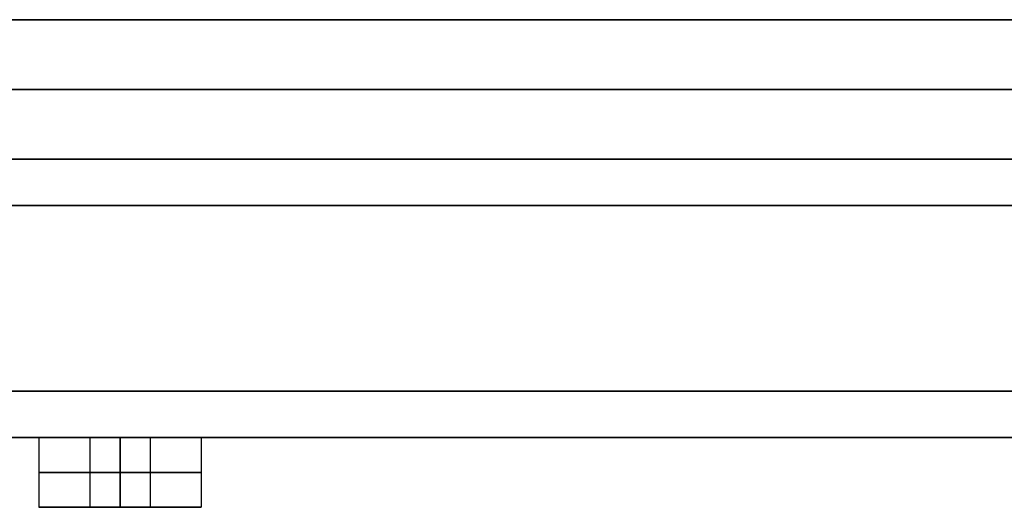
# Model space of a CAD drawing. Header units: centimetres. Extents: x -20 to 20, y -0.1 to 5.7.
# Tile 2 of 11: x -18 to -15.8, y -0.1 to 0.9. Entities that reach past the tile are written whole.
import ezdxf

# ---------------------------------------------------------------- set-up
doc = ezdxf.new("R2010")
doc.units = ezdxf.units.CM
doc.layers.add('Default', color=7, linetype='Continuous', true_color=0x000000)

msp = doc.modelspace()

# ---------------------------------------------------------------- linework, layer by layer
at = {"layer": 'Default'}
for p, q in [((-18.575, 0.9), (-1.6, 0.9)), ((19.83, 0.75, -19.83), (-19.83, 0.75, -19.83)), ((-19.83, 0.75, 19.83), (19.83, 0.75, 19.83)), ((19.75, 0.75, 19.75), (-19.75, 0.75, 19.75)), ((-19.75, 0.75, -19.75), (19.75, 0.75, -19.75)), ((-19.9, 0.5, 20), (19.9, 0.5, 20)), ((19.9, 0.5, -20), (-19.9, 0.5, -20)), ((-19.9, 0), (-17.925, 0)), ((-17.925, 0, 17.75), (-17.925, -0.15, 17.75)), ((-17.925, 0, 14.2), (-17.925, -0.15, 14.2)), ((-17.925, 0, 10.65), (-17.925, -0.15, 10.65)), ((-17.925, 0, 7.1), (-17.925, -0.15, 7.1)), ((-17.925, 0, 3.55), (-17.925, -0.15, 3.55)), ((-17.925, 0), (-17.925, -0.15)), ((-17.925, 0, -3.55), (-17.925, -0.15, -3.55)), ((-17.925, 0, -7.1), (-17.925, -0.15, -7.1)), ((-17.925, 0, -10.65), (-17.925, -0.15, -10.65)), ((-17.925, 0, -14.2), (-17.925, -0.15, -14.2)), ((-17.925, 0, -17.75), (-17.925, -0.15, -17.75)), ((-17.815, 0, 17.75), (-17.685, 0, 17.75)), ((-17.815, 0, 14.2), (-17.685, 0, 14.2)), ((-17.815, 0, 10.65), (-17.685, 0, 10.65)), ((-17.815, 0, 7.1), (-17.685, 0, 7.1)), ((-17.815, 0, 3.55), (-17.685, 0, 3.55)), ((-17.815, 0), (-17.685, 0)), ((-17.815, 0, -3.55), (-17.685, 0, -3.55)), ((-17.815, 0, -7.1), (-17.685, 0, -7.1)), ((-17.815, 0, -10.65), (-17.685, 0, -10.65)), ((-17.815, 0, -14.2), (-17.685, 0, -14.2)), ((-17.815, 0, -17.75), (-17.685, 0, -17.75)), ((-17.815, 0, 17.75), (-17.815, -0.15, 17.75)), ((-17.815, 0, 14.2), (-17.815, -0.15, 14.2)), ((-17.815, 0, 10.65), (-17.815, -0.15, 10.65)), ((-17.815, 0, 7.1), (-17.815, -0.15, 7.1)), ((-17.815, 0, 3.55), (-17.815, -0.15, 3.55)), ((-17.815, 0), (-17.815, -0.15)), ((-17.815, 0, -3.55), (-17.815, -0.15, -3.55)), ((-17.815, 0, -7.1), (-17.815, -0.15, -7.1)), ((-17.815, 0, -10.65), (-17.815, -0.15, -10.65)), ((-17.815, 0, -14.2), (-17.815, -0.15, -14.2)), ((-17.815, 0, -17.75), (-17.815, -0.15, -17.75)), ((-17.75, 0, 17.815), (-17.75, 0, 17.685)), ((-17.75, 0, 14.265), (-17.75, 0, 14.135)), ((-17.75, 0, 10.715), (-17.75, 0, 10.585)), ((-17.75, 0, 7.165), (-17.75, 0, 7.035)), ((-17.75, 0, 3.615), (-17.75, 0, 3.485)), ((-17.75, 0, 0.065), (-17.75, 0, -0.065)), ((-17.75, 0, -3.485), (-17.75, 0, -3.615)), ((-17.75, 0, -7.035), (-17.75, 0, -7.165)), ((-17.75, 0, -10.585), (-17.75, 0, -10.715)), ((-17.75, 0, -14.135), (-17.75, 0, -14.265)), ((-17.75, 0, -17.685), (-17.75, 0, -17.815)), ((-17.685, 0, 17.75), (-17.685, -0.15, 17.75)), ((-17.685, 0, 14.2), (-17.685, -0.15, 14.2)), ((-17.685, 0, 10.65), (-17.685, -0.15, 10.65)), ((-17.685, 0, 7.1), (-17.685, -0.15, 7.1)), ((-17.685, 0, 3.55), (-17.685, -0.15, 3.55)), ((-17.685, 0), (-17.685, -0.15)), ((-17.685, 0, -3.55), (-17.685, -0.15, -3.55)), ((-17.685, 0, -7.1), (-17.685, -0.15, -7.1)), ((-17.685, 0, -10.65), (-17.685, -0.15, -10.65)), ((-17.685, 0, -14.2), (-17.685, -0.15, -14.2)), ((-17.685, 0, -17.75), (-17.685, -0.15, -17.75)), ((-17.575, 0), (-14.375, 0)), ((-17.575, 0, 17.75), (-17.575, -0.15, 17.75)), ((-17.575, 0, 14.2), (-17.575, -0.15, 14.2)), ((-17.575, 0, 10.65), (-17.575, -0.15, 10.65)), ((-17.575, 0, 7.1), (-17.575, -0.15, 7.1)), ((-17.575, 0, 3.55), (-17.575, -0.15, 3.55)), ((-17.575, 0), (-17.575, -0.15)), ((-17.575, 0, -3.55), (-17.575, -0.15, -3.55)), ((-17.575, 0, -7.1), (-17.575, -0.15, -7.1)), ((-17.575, 0, -10.65), (-17.575, -0.15, -10.65)), ((-17.575, 0, -14.2), (-17.575, -0.15, -14.2)), ((-17.575, 0, -17.75), (-17.575, -0.15, -17.75)), ((-17.925, -0.15, 17.75), (-17.815, -0.15, 17.75)), ((-17.925, -0.15, 14.2), (-17.815, -0.15, 14.2)), ((-17.925, -0.15, 10.65), (-17.815, -0.15, 10.65)), ((-17.925, -0.15, 7.1), (-17.815, -0.15, 7.1)), ((-17.925, -0.15, 3.55), (-17.815, -0.15, 3.55)), ((-17.925, -0.15), (-17.815, -0.15)), ((-17.925, -0.15, -3.55), (-17.815, -0.15, -3.55)), ((-17.925, -0.15, -7.1), (-17.815, -0.15, -7.1)), ((-17.925, -0.15, -10.65), (-17.815, -0.15, -10.65)), ((-17.925, -0.15, -14.2), (-17.815, -0.15, -14.2)), ((-17.925, -0.15, -17.75), (-17.815, -0.15, -17.75)), ((-17.75, -0.15, 17.925), (-17.75, -0.15, 17.815)), ((-17.75, -0.15, 17.685), (-17.75, -0.15, 17.575)), ((-17.75, -0.15, 14.375), (-17.75, -0.15, 14.265)), ((-17.75, -0.15, 14.135), (-17.75, -0.15, 14.025)), ((-17.75, -0.15, 10.825), (-17.75, -0.15, 10.715)), ((-17.75, -0.15, 10.585), (-17.75, -0.15, 10.475)), ((-17.75, -0.15, 7.275), (-17.75, -0.15, 7.165)), ((-17.75, -0.15, 7.035), (-17.75, -0.15, 6.925)), ((-17.75, -0.15, 3.725), (-17.75, -0.15, 3.615)), ((-17.75, -0.15, 3.485), (-17.75, -0.15, 3.375)), ((-17.75, -0.15, 0.175), (-17.75, -0.15, 0.065)), ((-17.75, -0.15, -0.065), (-17.75, -0.15, -0.175)), ((-17.75, -0.15, -3.375), (-17.75, -0.15, -3.485)), ((-17.75, -0.15, -3.615), (-17.75, -0.15, -3.725)), ((-17.75, -0.15, -6.925), (-17.75, -0.15, -7.035)), ((-17.75, -0.15, -7.165), (-17.75, -0.15, -7.275)), ((-17.75, -0.15, -10.475), (-17.75, -0.15, -10.585)), ((-17.75, -0.15, -10.715), (-17.75, -0.15, -10.825)), ((-17.75, -0.15, -14.025), (-17.75, -0.15, -14.135)), ((-17.75, -0.15, -14.265), (-17.75, -0.15, -14.375)), ((-17.75, -0.15, -17.575), (-17.75, -0.15, -17.685)), ((-17.75, -0.15, -17.815), (-17.75, -0.15, -17.925)), ((-17.685, -0.15, 17.75), (-17.575, -0.15, 17.75)), ((-17.685, -0.15, 14.2), (-17.575, -0.15, 14.2)), ((-17.685, -0.15, 10.65), (-17.575, -0.15, 10.65)), ((-17.685, -0.15, 7.1), (-17.575, -0.15, 7.1)), ((-17.685, -0.15, 3.55), (-17.575, -0.15, 3.55)), ((-17.685, -0.15), (-17.575, -0.15)), ((-17.685, -0.15, -3.55), (-17.575, -0.15, -3.55)), ((-17.685, -0.15, -7.1), (-17.575, -0.15, -7.1)), ((-17.685, -0.15, -10.65), (-17.575, -0.15, -10.65)), ((-17.685, -0.15, -14.2), (-17.575, -0.15, -14.2)), ((-17.685, -0.15, -17.75), (-17.575, -0.15, -17.75))]:
    msp.add_line(p, q, dxfattribs=at)
at = {"layer": 'Default', "extrusion": (0, -1, 0)}
for centre, radius, start, end in [((-17.75, 17.75), 0.175, 90, 270), ((-17.75, 14.2), 0.175, 90, 270), ((-17.75, 10.65), 0.175, 90, 270), ((-17.75, 7.1), 0.175, 90, 270), ((-17.75, 3.55), 0.175, 90, 270), ((-17.75, 0), 0.175, 90, 270), ((-17.75, -3.55), 0.175, 90, 270), ((-17.75, -7.1), 0.175, 90, 270), ((-17.75, -10.65), 0.175, 90, 270), ((-17.75, -14.2), 0.175, 90, 270), ((-17.75, -17.75), 0.175, 90, 270), ((-17.75, 17.75), 0.175, 270, 90), ((-17.75, 14.2), 0.175, 270, 90), ((-17.75, 10.65), 0.175, 270, 90), ((-17.75, 7.1), 0.175, 270, 90), ((-17.75, 3.55), 0.175, 270, 90), ((-17.75, 0), 0.175, 270, 90), ((-17.75, -3.55), 0.175, 270, 90), ((-17.75, -7.1), 0.175, 270, 90), ((-17.75, -10.65), 0.175, 270, 90), ((-17.75, -14.2), 0.175, 270, 90), ((-17.75, -17.75), 0.175, 270, 90), ((-17.75, 17.75, 0.075), 0.175, 90, 270), ((-17.75, 14.2, 0.075), 0.175, 90, 270), ((-17.75, 10.65, 0.075), 0.175, 90, 270), ((-17.75, 7.1, 0.075), 0.175, 90, 270), ((-17.75, 3.55, 0.075), 0.175, 90, 270), ((-17.75, 0, 0.075), 0.175, 90, 270), ((-17.75, -3.55, 0.075), 0.175, 90, 270), ((-17.75, -7.1, 0.075), 0.175, 90, 270), ((-17.75, -10.65, 0.075), 0.175, 90, 270), ((-17.75, -14.2, 0.075), 0.175, 90, 270), ((-17.75, -17.75, 0.075), 0.175, 90, 270), ((-17.75, 17.75, 0.075), 0.065, 90, 270), ((-17.75, 14.2, 0.075), 0.065, 90, 270), ((-17.75, 10.65, 0.075), 0.065, 90, 270), ((-17.75, 7.1, 0.075), 0.065, 90, 270), ((-17.75, 3.55, 0.075), 0.065, 90, 270), ((-17.75, 0, 0.075), 0.065, 90, 270), ((-17.75, -3.55, 0.075), 0.065, 90, 270), ((-17.75, -7.1, 0.075), 0.065, 90, 270), ((-17.75, -10.65, 0.075), 0.065, 90, 270), ((-17.75, -14.2, 0.075), 0.065, 90, 270), ((-17.75, -17.75, 0.075), 0.065, 90, 270), ((-17.75, 17.75, 0.075), 0.175, 270, 90), ((-17.75, 17.75, 0.075), 0.065, 270, 90), ((-17.75, 14.2, 0.075), 0.175, 270, 90), ((-17.75, 14.2, 0.075), 0.065, 270, 90), ((-17.75, 10.65, 0.075), 0.175, 270, 90), ((-17.75, 10.65, 0.075), 0.065, 270, 90), ((-17.75, 7.1, 0.075), 0.175, 270, 90), ((-17.75, 7.1, 0.075), 0.065, 270, 90), ((-17.75, 3.55, 0.075), 0.175, 270, 90), ((-17.75, 3.55, 0.075), 0.065, 270, 90), ((-17.75, 0, 0.075), 0.175, 270, 90), ((-17.75, 0, 0.075), 0.065, 270, 90), ((-17.75, -3.55, 0.075), 0.175, 270, 90), ((-17.75, -3.55, 0.075), 0.065, 270, 90), ((-17.75, -7.1, 0.075), 0.175, 270, 90), ((-17.75, -7.1, 0.075), 0.065, 270, 90), ((-17.75, -10.65, 0.075), 0.175, 270, 90), ((-17.75, -10.65, 0.075), 0.065, 270, 90), ((-17.75, -14.2, 0.075), 0.175, 270, 90), ((-17.75, -14.2, 0.075), 0.065, 270, 90), ((-17.75, -17.75, 0.075), 0.175, 270, 90), ((-17.75, -17.75, 0.075), 0.065, 270, 90)]:
    msp.add_arc(centre, radius, start, end, dxfattribs=at)
at = {"layer": 'Default', "extrusion": (0, 1, 0)}
for centre, radius, start, end in [((17.75, 17.75), 0.065, 270, 90), ((17.75, 14.2), 0.065, 270, 90), ((17.75, 10.65), 0.065, 270, 90), ((17.75, 7.1), 0.065, 270, 90), ((17.75, 3.55), 0.065, 270, 90), ((17.75, 0), 0.065, 270, 90), ((17.75, -3.55), 0.065, 270, 90), ((17.75, -7.1), 0.065, 270, 90), ((17.75, -10.65), 0.065, 270, 90), ((17.75, -14.2), 0.065, 270, 90), ((17.75, -17.75), 0.065, 270, 90), ((17.75, 17.75), 0.065, 90, 270), ((17.75, 14.2), 0.065, 90, 270), ((17.75, 10.65), 0.065, 90, 270), ((17.75, 7.1), 0.065, 90, 270), ((17.75, 3.55), 0.065, 90, 270), ((17.75, 0), 0.065, 90, 270), ((17.75, -3.55), 0.065, 90, 270), ((17.75, -7.1), 0.065, 90, 270), ((17.75, -10.65), 0.065, 90, 270), ((17.75, -14.2), 0.065, 90, 270), ((17.75, -17.75), 0.065, 90, 270), ((17.75, 17.75, -0.15), 0.175, 270, 90), ((17.75, 14.2, -0.15), 0.175, 270, 90), ((17.75, 10.65, -0.15), 0.175, 270, 90), ((17.75, 7.1, -0.15), 0.175, 270, 90), ((17.75, 3.55, -0.15), 0.175, 270, 90), ((17.75, 0, -0.15), 0.175, 270, 90), ((17.75, -3.55, -0.15), 0.175, 270, 90), ((17.75, -7.1, -0.15), 0.175, 270, 90), ((17.75, -10.65, -0.15), 0.175, 270, 90), ((17.75, -14.2, -0.15), 0.175, 270, 90), ((17.75, -17.75, -0.15), 0.175, 270, 90), ((17.75, 17.75, -0.15), 0.065, 270, 90), ((17.75, 14.2, -0.15), 0.065, 270, 90), ((17.75, 10.65, -0.15), 0.065, 270, 90), ((17.75, 7.1, -0.15), 0.065, 270, 90), ((17.75, 3.55, -0.15), 0.065, 270, 90), ((17.75, 0, -0.15), 0.065, 270, 90), ((17.75, -3.55, -0.15), 0.065, 270, 90), ((17.75, -7.1, -0.15), 0.065, 270, 90), ((17.75, -10.65, -0.15), 0.065, 270, 90), ((17.75, -14.2, -0.15), 0.065, 270, 90), ((17.75, -17.75, -0.15), 0.065, 270, 90), ((17.75, 17.75, -0.15), 0.175, 90, 270), ((17.75, 17.75, -0.15), 0.065, 90, 270), ((17.75, 14.2, -0.15), 0.175, 90, 270), ((17.75, 14.2, -0.15), 0.065, 90, 270), ((17.75, 10.65, -0.15), 0.175, 90, 270), ((17.75, 10.65, -0.15), 0.065, 90, 270), ((17.75, 7.1, -0.15), 0.175, 90, 270), ((17.75, 7.1, -0.15), 0.065, 90, 270), ((17.75, 3.55, -0.15), 0.175, 90, 270), ((17.75, 3.55, -0.15), 0.065, 90, 270), ((17.75, 0, -0.15), 0.175, 90, 270), ((17.75, 0, -0.15), 0.065, 90, 270), ((17.75, -3.55, -0.15), 0.175, 90, 270), ((17.75, -3.55, -0.15), 0.065, 90, 270), ((17.75, -7.1, -0.15), 0.175, 90, 270), ((17.75, -7.1, -0.15), 0.065, 90, 270), ((17.75, -10.65, -0.15), 0.175, 90, 270), ((17.75, -10.65, -0.15), 0.065, 90, 270), ((17.75, -14.2, -0.15), 0.175, 90, 270), ((17.75, -14.2, -0.15), 0.065, 90, 270), ((17.75, -17.75, -0.15), 0.175, 90, 270), ((17.75, -17.75, -0.15), 0.065, 90, 270)]:
    msp.add_arc(centre, radius, start, end, dxfattribs=at)
at = {"layer": 'Default'}
for points in [[(19.9, 0.9, -20), (0, 0.9, -20), (-19.9, 0.9, -20)], [(-19.9, 0.9, 20), (0, 0.9, 20), (19.9, 0.9, 20)], [(-19.83, 0.9, -19.83), (0, 0.9, -19.83), (19.83, 0.9, -19.83)], [(19.83, 0.9, 19.83), (0, 0.9, 19.83), (-19.83, 0.9, 19.83)], [(19.75, 0.9, -19.75), (0, 0.9, -19.75), (-19.75, 0.9, -19.75)], [(-19.75, 0.9, 19.75), (0, 0.9, 19.75), (19.75, 0.9, 19.75)], [(19.83, 0.6, -19.83), (0, 0.6, -19.83), (-19.83, 0.6, -19.83)], [(-19.83, 0.6, 19.83), (0, 0.6, 19.83), (19.83, 0.6, 19.83)], [(19.75, 0.6, 19.75), (0, 0.6, 19.75), (-19.75, 0.6, 19.75)], [(-19.75, 0.6, -19.75), (0, 0.6, -19.75), (19.75, 0.6, -19.75)], [(-19.9, 0.1, 20), (0, 0.1, 20), (19.9, 0.1, 20)], [(19.9, 0.1, -20), (0, 0.1, -20), (-19.9, 0.1, -20)], [(-19.9, 0, 19.9), (0, 0, 19.9), (19.9, 0, 19.9)], [(19.9, 0, -19.9), (0, 0, -19.9), (-19.9, 0, -19.9)], [(-17.75, -0.15, 17.575), (-17.75, -0.075, 17.575), (-17.75, 0, 17.575)], [(-17.75, 0, 17.925), (-17.75, -0.075, 17.925), (-17.75, -0.15, 17.925)], [(-17.75, 0, 17.685), (-17.75, -0.075, 17.685), (-17.75, -0.15, 17.685)], [(-17.75, -0.15, 17.815), (-17.75, -0.075, 17.815), (-17.75, 0, 17.815)], [(-17.75, -0.15, 14.025), (-17.75, -0.075, 14.025), (-17.75, 0, 14.025)], [(-17.75, 0, 14.375), (-17.75, -0.075, 14.375), (-17.75, -0.15, 14.375)], [(-17.75, 0, 14.135), (-17.75, -0.075, 14.135), (-17.75, -0.15, 14.135)], [(-17.75, -0.15, 14.265), (-17.75, -0.075, 14.265), (-17.75, 0, 14.265)], [(-17.75, -0.15, 10.475), (-17.75, -0.075, 10.475), (-17.75, 0, 10.475)], [(-17.75, 0, 10.825), (-17.75, -0.075, 10.825), (-17.75, -0.15, 10.825)], [(-17.75, 0, 10.585), (-17.75, -0.075, 10.585), (-17.75, -0.15, 10.585)], [(-17.75, -0.15, 10.715), (-17.75, -0.075, 10.715), (-17.75, 0, 10.715)], [(-17.75, -0.15, 6.925), (-17.75, -0.075, 6.925), (-17.75, 0, 6.925)], [(-17.75, 0, 7.275), (-17.75, -0.075, 7.275), (-17.75, -0.15, 7.275)], [(-17.75, 0, 7.035), (-17.75, -0.075, 7.035), (-17.75, -0.15, 7.035)], [(-17.75, -0.15, 7.165), (-17.75, -0.075, 7.165), (-17.75, 0, 7.165)], [(-17.75, -0.15, 3.375), (-17.75, -0.075, 3.375), (-17.75, 0, 3.375)], [(-17.75, 0, 3.725), (-17.75, -0.075, 3.725), (-17.75, -0.15, 3.725)], [(-17.75, 0, 3.485), (-17.75, -0.075, 3.485), (-17.75, -0.15, 3.485)], [(-17.75, -0.15, 3.615), (-17.75, -0.075, 3.615), (-17.75, 0, 3.615)], [(-17.75, -0.15, -0.175), (-17.75, -0.075, -0.175), (-17.75, 0, -0.175)], [(-17.75, 0, 0.175), (-17.75, -0.075, 0.175), (-17.75, -0.15, 0.175)], [(-17.75, 0, -0.065), (-17.75, -0.075, -0.065), (-17.75, -0.15, -0.065)], [(-17.75, -0.15, 0.065), (-17.75, -0.075, 0.065), (-17.75, 0, 0.065)], [(-17.75, -0.15, -3.725), (-17.75, -0.075, -3.725), (-17.75, 0, -3.725)], [(-17.75, 0, -3.375), (-17.75, -0.075, -3.375), (-17.75, -0.15, -3.375)], [(-17.75, 0, -3.615), (-17.75, -0.075, -3.615), (-17.75, -0.15, -3.615)], [(-17.75, -0.15, -3.485), (-17.75, -0.075, -3.485), (-17.75, 0, -3.485)], [(-17.75, -0.15, -7.275), (-17.75, -0.075, -7.275), (-17.75, 0, -7.275)], [(-17.75, 0, -6.925), (-17.75, -0.075, -6.925), (-17.75, -0.15, -6.925)], [(-17.75, 0, -7.165), (-17.75, -0.075, -7.165), (-17.75, -0.15, -7.165)], [(-17.75, -0.15, -7.035), (-17.75, -0.075, -7.035), (-17.75, 0, -7.035)], [(-17.75, -0.15, -10.825), (-17.75, -0.075, -10.825), (-17.75, 0, -10.825)], [(-17.75, 0, -10.475), (-17.75, -0.075, -10.475), (-17.75, -0.15, -10.475)], [(-17.75, 0, -10.715), (-17.75, -0.075, -10.715), (-17.75, -0.15, -10.715)], [(-17.75, -0.15, -10.585), (-17.75, -0.075, -10.585), (-17.75, 0, -10.585)], [(-17.75, -0.15, -14.375), (-17.75, -0.075, -14.375), (-17.75, 0, -14.375)], [(-17.75, 0, -14.025), (-17.75, -0.075, -14.025), (-17.75, -0.15, -14.025)], [(-17.75, 0, -14.265), (-17.75, -0.075, -14.265), (-17.75, -0.15, -14.265)], [(-17.75, -0.15, -14.135), (-17.75, -0.075, -14.135), (-17.75, 0, -14.135)], [(-17.75, -0.15, -17.925), (-17.75, -0.075, -17.925), (-17.75, 0, -17.925)], [(-17.75, 0, -17.575), (-17.75, -0.075, -17.575), (-17.75, -0.15, -17.575)], [(-17.75, 0, -17.815), (-17.75, -0.075, -17.815), (-17.75, -0.15, -17.815)], [(-17.75, -0.15, -17.685), (-17.75, -0.075, -17.685), (-17.75, 0, -17.685)]]:
    msp.add_open_spline(points, degree=2, dxfattribs=at)

doc.saveas('drawing.dxf')
